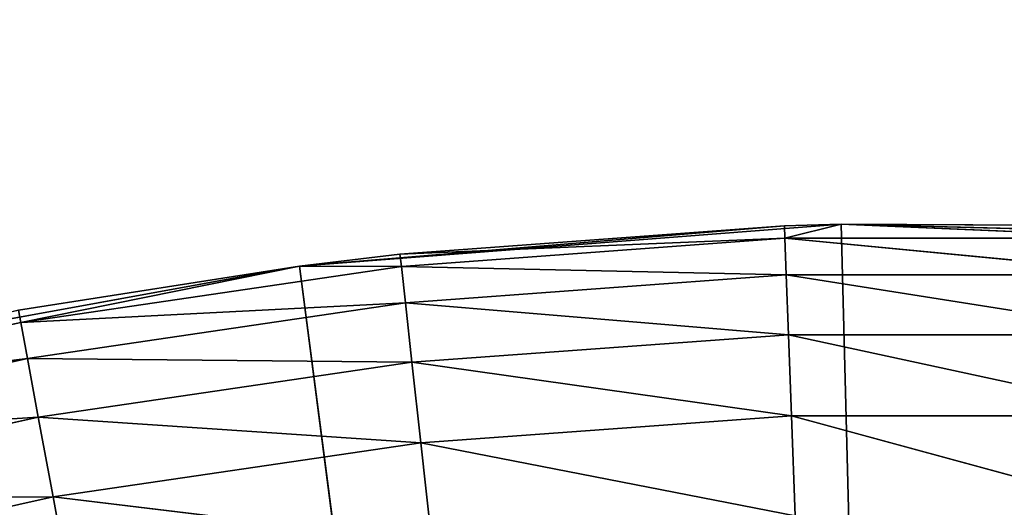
# Model space of a CAD drawing. Header units: centimetres. Extents: x 0.1 to 28.1, y 0.1 to 9.9.
# Tile 100 of 256: x 3.5264 to 3.6477, y 8.6227 to 8.6828. Entities that reach past the tile are written whole.
import ezdxf

# ---------------------------------------------------------------- set-up
doc = ezdxf.new("R2010")
doc.units = ezdxf.units.CM
doc.header["$LTSCALE"] = 2.54
doc.layers.get('0').update_dxf_attribs({"true_color": 0xff5454})

# ---------------------------------------------------------------- blocks, each defined once
blk = doc.blocks.new('P__ka na papier toaletowy COVUU.STL')
at = {"color": 0}
for p, q in [((3.62763, 8.65756, 22.15), (3.56091, 8.6524, 22.15)), ((3.62763, 8.65756, 22.15), (3.56091, 8.6524, 22.15)), ((3.62063, 8.65734, 22.55), (3.56091, 8.6524, 22.15)), ((3.62063, 8.65734, 22.55), (3.56091, 8.6524, 22.15)), ((3.57328, 8.65388, 22.55), (3.62063, 8.65734, 22.55)), ((3.57328, 8.65388, 22.55), (3.62063, 8.65734, 22.55)), ((3.62063, 8.65734, 22.55), (3.62763, 8.65756, 22.15)), ((3.62063, 8.65734, 22.55), (3.62763, 8.65756, 22.15)), ((3.62063, 8.65734, 22.55), (3.62763, 8.65756, 22.55)), ((3.62063, 8.65734, 22.55), (3.62763, 8.65756, 22.55)), ((3.62063, 8.65734, 22.55), (3.62069, 8.65582, 22.56736)), ((3.62063, 8.65734, 22.55), (3.62069, 8.65582, 22.56736)), ((3.62069, 8.65582, 22.56736), (3.62763, 8.65756, 22.55)), ((3.62069, 8.65582, 22.56736), (3.62763, 8.65756, 22.55)), ((3.62763, 8.65756, 22.15), (3.66811, 8.65734, 22.55)), ((3.69454, 8.65584, 22.15), (3.62763, 8.65756, 22.15)), ((3.62763, 8.65756, 22.55), (3.62763, 8.65756, 22.15)), ((3.62763, 8.65756, 22.55), (3.62763, 8.65756, 22.15)), ((3.62763, 8.65756, 22.55), (3.66811, 8.65734, 22.55)), ((3.62763, 8.65756, 22.15), (3.66811, 8.65734, 22.55)), ((3.69454, 8.65584, 22.15), (3.62763, 8.65756, 22.15)), ((3.64437, 8.00778, 22.15), (3.62763, 8.65756, 22.15)), ((3.64437, 8.00778, 22.15), (3.62763, 8.65756, 22.15)), ((3.62763, 8.65756, 22.55), (3.66811, 8.65734, 22.55)), ((3.62763, 8.65756, 22.55), (3.66805, 8.65582, 22.56736)), ((3.62763, 8.65756, 22.55), (3.66805, 8.65582, 22.56736)), ((3.62069, 8.65582, 22.56736), (3.57328, 8.65388, 22.55)), ((3.62069, 8.65582, 22.56736), (3.57328, 8.65388, 22.55)), ((3.62069, 8.65582, 22.56736), (3.57345, 8.65237, 22.56736)), ((3.62069, 8.65582, 22.56736), (3.57345, 8.65237, 22.56736)), ((3.62085, 8.65132, 22.5842), (3.62069, 8.65582, 22.56736)), ((3.62069, 8.65582, 22.56736), (3.66805, 8.65582, 22.56736)), ((3.62069, 8.65582, 22.56736), (3.66805, 8.65582, 22.56736)), ((3.62069, 8.65582, 22.56736), (3.66789, 8.65132, 22.5842)), ((3.62069, 8.65582, 22.56736), (3.66789, 8.65132, 22.5842)), ((3.62085, 8.65132, 22.5842), (3.62069, 8.65582, 22.56736)), ((3.56091, 8.6524, 22.55), (3.57328, 8.65388, 22.55)), ((3.57328, 8.65388, 22.55), (3.56091, 8.6524, 22.15)), ((3.57328, 8.65388, 22.55), (3.56091, 8.6524, 22.15)), ((3.56091, 8.6524, 22.55), (3.57328, 8.65388, 22.55)), ((3.57345, 8.65237, 22.56736), (3.57328, 8.65388, 22.55)), ((3.57345, 8.65237, 22.56736), (3.57328, 8.65388, 22.55)), ((3.56091, 8.6524, 22.15), (3.49507, 8.6404, 22.15)), ((3.56091, 8.6524, 22.15), (3.49507, 8.6404, 22.15)), ((3.56091, 8.6524, 22.15), (3.52631, 8.64696, 22.55)), ((3.52631, 8.64696, 22.55), (3.56091, 8.6524, 22.55)), ((3.56091, 8.6524, 22.15), (3.52631, 8.64696, 22.55)), ((3.52631, 8.64696, 22.55), (3.56091, 8.6524, 22.55)), ((3.52658, 8.64547, 22.56736), (3.56091, 8.6524, 22.55)), ((3.52658, 8.64547, 22.56736), (3.56091, 8.6524, 22.55)), ((3.52658, 8.64547, 22.56736), (3.57345, 8.65237, 22.56736)), ((3.52658, 8.64547, 22.56736), (3.57345, 8.65237, 22.56736)), ((3.56091, 8.6524, 22.15), (3.56091, 8.6524, 22.55)), ((3.56091, 8.6524, 22.15), (3.56091, 8.6524, 22.55)), ((3.56091, 8.6524, 22.15), (3.64437, 8.00778, 22.15)), ((3.56091, 8.6524, 22.15), (3.64437, 8.00778, 22.15)), ((3.56091, 8.6524, 22.55), (3.57345, 8.65237, 22.56736)), ((3.56091, 8.6524, 22.55), (3.57345, 8.65237, 22.56736)), ((3.57394, 8.64788, 22.5842), (3.57345, 8.65237, 22.56736)), ((3.62085, 8.65132, 22.5842), (3.57345, 8.65237, 22.56736)), ((3.57394, 8.64788, 22.5842), (3.57345, 8.65237, 22.56736)), ((3.62085, 8.65132, 22.5842), (3.57345, 8.65237, 22.56736)), ((3.62085, 8.65132, 22.5842), (3.57394, 8.64788, 22.5842)), ((3.62085, 8.65132, 22.5842), (3.57394, 8.64788, 22.5842)), ((3.62112, 8.64395, 22.6), (3.62085, 8.65132, 22.5842)), ((3.62085, 8.65132, 22.5842), (3.66789, 8.65132, 22.5842)), ((3.62085, 8.65132, 22.5842), (3.66789, 8.65132, 22.5842)), ((3.62085, 8.65132, 22.5842), (3.66762, 8.64395, 22.6)), ((3.62085, 8.65132, 22.5842), (3.66762, 8.64395, 22.6)), ((3.62112, 8.64395, 22.6), (3.62085, 8.65132, 22.5842)), ((3.52631, 8.64696, 22.55), (3.52658, 8.64547, 22.56736)), ((3.52631, 8.64696, 22.55), (3.52658, 8.64547, 22.56736)), ((3.52658, 8.64547, 22.56736), (3.57394, 8.64788, 22.5842)), ((3.52658, 8.64547, 22.56736), (3.57394, 8.64788, 22.5842)), ((3.5274, 8.64103, 22.5842), (3.57394, 8.64788, 22.5842)), ((3.5274, 8.64103, 22.5842), (3.57394, 8.64788, 22.5842)), ((3.57475, 8.64056, 22.6), (3.57394, 8.64788, 22.5842)), ((3.62112, 8.64395, 22.6), (3.57394, 8.64788, 22.5842)), ((3.57475, 8.64056, 22.6), (3.57394, 8.64788, 22.5842)), ((3.62112, 8.64395, 22.6), (3.57394, 8.64788, 22.5842)), ((3.52658, 8.64547, 22.56736), (3.48035, 8.63517, 22.56736)), ((3.52658, 8.64547, 22.56736), (3.48035, 8.63517, 22.56736)), ((3.5274, 8.64103, 22.5842), (3.52658, 8.64547, 22.56736)), ((3.5274, 8.64103, 22.5842), (3.52658, 8.64547, 22.56736)), ((3.62112, 8.64395, 22.6), (3.57475, 8.64056, 22.6)), ((3.62112, 8.64395, 22.6), (3.57475, 8.64056, 22.6)), ((3.62149, 8.63396, 22.61428), (3.62112, 8.64395, 22.6)), ((3.62112, 8.64395, 22.6), (3.66762, 8.64395, 22.6)), ((3.62112, 8.64395, 22.6), (3.66762, 8.64395, 22.6)), ((3.62112, 8.64395, 22.6), (3.66726, 8.63396, 22.61428)), ((3.62112, 8.64395, 22.6), (3.66726, 8.63396, 22.61428)), ((3.62149, 8.63396, 22.61428), (3.62112, 8.64395, 22.6)), ((3.5274, 8.64103, 22.5842), (3.48035, 8.63517, 22.56736)), ((3.5274, 8.64103, 22.5842), (3.48035, 8.63517, 22.56736)), ((3.5274, 8.64103, 22.5842), (3.48149, 8.63081, 22.5842)), ((3.5274, 8.64103, 22.5842), (3.48149, 8.63081, 22.5842)), ((3.52874, 8.63379, 22.6), (3.5274, 8.64103, 22.5842)), ((3.5274, 8.64103, 22.5842), (3.57475, 8.64056, 22.6)), ((3.5274, 8.64103, 22.5842), (3.57475, 8.64056, 22.6)), ((3.52874, 8.63379, 22.6), (3.5274, 8.64103, 22.5842)), ((3.52874, 8.63379, 22.6), (3.57475, 8.64056, 22.6)), ((3.52874, 8.63379, 22.6), (3.57475, 8.64056, 22.6)), ((3.57584, 8.63062, 22.61428), (3.57475, 8.64056, 22.6)), ((3.62149, 8.63396, 22.61428), (3.57475, 8.64056, 22.6)), ((3.57584, 8.63062, 22.61428), (3.57475, 8.64056, 22.6)), ((3.62149, 8.63396, 22.61428), (3.57475, 8.64056, 22.6)), ((3.52874, 8.63379, 22.6), (3.48149, 8.63081, 22.5842)), ((3.52874, 8.63379, 22.6), (3.48149, 8.63081, 22.5842)), ((3.52874, 8.63379, 22.6), (3.48335, 8.62368, 22.6)), ((3.52874, 8.63379, 22.6), (3.48335, 8.62368, 22.6)), ((3.53056, 8.62396, 22.61428), (3.52874, 8.63379, 22.6)), ((3.52874, 8.63379, 22.6), (3.57584, 8.63062, 22.61428)), ((3.52874, 8.63379, 22.6), (3.57584, 8.63062, 22.61428)), ((3.53056, 8.62396, 22.61428), (3.52874, 8.63379, 22.6)), ((3.62149, 8.63396, 22.61428), (3.57584, 8.63062, 22.61428)), ((3.62149, 8.63396, 22.61428), (3.57584, 8.63062, 22.61428)), ((3.62194, 8.62164, 22.62661), (3.62149, 8.63396, 22.61428)), ((3.62149, 8.63396, 22.61428), (3.66726, 8.63396, 22.61428)), ((3.62149, 8.63396, 22.61428), (3.66726, 8.63396, 22.61428)), ((3.62149, 8.63396, 22.61428), (3.66681, 8.62164, 22.62661)), ((3.62149, 8.63396, 22.61428), (3.66681, 8.62164, 22.62661)), ((3.62194, 8.62164, 22.62661), (3.62149, 8.63396, 22.61428)), ((3.53056, 8.62396, 22.61428), (3.57584, 8.63062, 22.61428)), ((3.53056, 8.62396, 22.61428), (3.57584, 8.63062, 22.61428)), ((3.57719, 8.61837, 22.62661), (3.57584, 8.63062, 22.61428)), ((3.62194, 8.62164, 22.62661), (3.57584, 8.63062, 22.61428)), ((3.57719, 8.61837, 22.62661), (3.57584, 8.63062, 22.61428)), ((3.62194, 8.62164, 22.62661), (3.57584, 8.63062, 22.61428)), ((3.53056, 8.62396, 22.61428), (3.48335, 8.62368, 22.6)), ((3.53056, 8.62396, 22.61428), (3.48335, 8.62368, 22.6)), ((3.53056, 8.62396, 22.61428), (3.48588, 8.61401, 22.61428)), ((3.53056, 8.62396, 22.61428), (3.48588, 8.61401, 22.61428)), ((3.5328, 8.61184, 22.62661), (3.53056, 8.62396, 22.61428)), ((3.53056, 8.62396, 22.61428), (3.57719, 8.61837, 22.62661)), ((3.53056, 8.62396, 22.61428), (3.57719, 8.61837, 22.62661)), ((3.5328, 8.61184, 22.62661), (3.53056, 8.62396, 22.61428))]:
    blk.add_line(p, q, dxfattribs=at)
mesh = blk.add_polyface(dxfattribs=at)
corners = [(24.46937, 8.31088, 22.05), (24.4194, 8.27589, 22.05), (0.64437, 9.85778, 22.05)]
mesh.append_faces([[corners[k] for k in face] for face in [(0, 1, 2)]], dxfattribs={"color": 0})
mesh = blk.add_polyface(dxfattribs=at)
corners = [(24.4194, 8.27589, 22.05), (24.37626, 8.23275, 22.05), (0.64437, 9.85778, 22.05)]
mesh.append_faces([[corners[k] for k in face] for face in [(0, 1, 2)]], dxfattribs={"color": 0})
mesh = blk.add_polyface(dxfattribs=at)
corners = [(24.37626, 8.23275, 22.05), (24.34126, 8.18278, 22.05), (0.64437, 9.85778, 22.05)]
mesh.append_faces([[corners[k] for k in face] for face in [(0, 1, 2)]], dxfattribs={"color": 0})
mesh = blk.add_polyface(dxfattribs=at)
corners = [(24.34126, 8.18278, 22.05), (24.31548, 8.12748, 22.05), (0.64437, 9.85778, 22.05)]
mesh.append_faces([[corners[k] for k in face] for face in [(0, 1, 2)]], dxfattribs={"color": 0})
mesh = blk.add_polyface(dxfattribs=at)
corners = [(3.64437, 8.35778, 22.05), (3.58359, 8.35246, 22.05), (0.64437, 9.85778, 22.05)]
mesh.append_faces([[corners[k] for k in face] for face in [(0, 1, 2)]], dxfattribs={"color": 0})
mesh = blk.add_polyface(dxfattribs=at)
corners = [(27.64437, 9.85778, 22.05), (24.58359, 8.35246, 22.05), (0.64437, 9.85778, 22.05)]
mesh.append_faces([[corners[k] for k in face] for face in [(0, 1, 2)]], dxfattribs={"color": 0})
mesh = blk.add_polyface(dxfattribs=at)
corners = [(24.58359, 8.35246, 22.05), (24.52466, 8.33667, 22.05), (0.64437, 9.85778, 22.05)]
mesh.append_faces([[corners[k] for k in face] for face in [(0, 1, 2)]], dxfattribs={"color": 0})
mesh = blk.add_polyface(dxfattribs=at)
corners = [(24.52466, 8.33667, 22.05), (24.46937, 8.31088, 22.05), (0.64437, 9.85778, 22.05)]
mesh.append_faces([[corners[k] for k in face] for face in [(0, 1, 2)]], dxfattribs={"color": 0})
mesh = blk.add_polyface(dxfattribs=at)
corners = [(3.58359, 8.35246, 22.05), (3.52466, 8.33667, 22.05), (0.64437, 9.85778, 22.05)]
mesh.append_faces([[corners[k] for k in face] for face in [(0, 1, 2)]], dxfattribs={"color": 0})
mesh = blk.add_polyface(dxfattribs=at)
corners = [(24.31548, 8.12748, 22.05), (3.76408, 8.33667, 22.05), (0.64437, 9.85778, 22.05)]
mesh.append_faces([[corners[k] for k in face] for face in [(0, 1, 2)]], dxfattribs={"color": 0})
mesh = blk.add_polyface(dxfattribs=at)
corners = [(3.76408, 8.33667, 22.05), (3.70515, 8.35246, 22.05), (0.64437, 9.85778, 22.05)]
mesh.append_faces([[corners[k] for k in face] for face in [(0, 1, 2)]], dxfattribs={"color": 0})
mesh = blk.add_polyface(dxfattribs=at)
corners = [(3.70515, 8.35246, 22.05), (3.64437, 8.35778, 22.05), (0.64437, 9.85778, 22.05)]
mesh.append_faces([[corners[k] for k in face] for face in [(0, 1, 2)]], dxfattribs={"color": 0})
mesh = blk.add_polyface(dxfattribs=at)
corners = [(24.37626, 8.23275, 22.15), (0.64437, 9.85778, 22.15), (24.34126, 8.18278, 22.15)]
mesh.append_faces([[corners[k] for k in face] for face in [(0, 1, 2)]], dxfattribs={"color": 0})
mesh = blk.add_polyface(dxfattribs=at)
corners = [(3.58359, 8.35246, 22.15), (0.64437, 9.85778, 22.15), (3.52466, 8.33667, 22.15)]
mesh.append_faces([[corners[k] for k in face] for face in [(0, 1, 2)]], dxfattribs={"color": 0})
mesh = blk.add_polyface(dxfattribs=at)
corners = [(3.64437, 8.35778, 22.15), (0.64437, 9.85778, 22.15), (3.58359, 8.35246, 22.15)]
mesh.append_faces([[corners[k] for k in face] for face in [(0, 1, 2)]], dxfattribs={"color": 0})
mesh = blk.add_polyface(dxfattribs=at)
corners = [(24.4194, 8.27589, 22.15), (0.64437, 9.85778, 22.15), (24.37626, 8.23275, 22.15)]
mesh.append_faces([[corners[k] for k in face] for face in [(0, 1, 2)]], dxfattribs={"color": 0})
mesh = blk.add_polyface(dxfattribs=at)
corners = [(24.46937, 8.31088, 22.15), (0.64437, 9.85778, 22.15), (24.4194, 8.27589, 22.15)]
mesh.append_faces([[corners[k] for k in face] for face in [(0, 1, 2)]], dxfattribs={"color": 0})
mesh = blk.add_polyface(dxfattribs=at)
corners = [(27.64437, 9.85778, 22.15), (0.64437, 9.85778, 22.15), (24.46937, 8.31088, 22.15)]
mesh.append_faces([[corners[k] for k in face] for face in [(0, 1, 2)]], dxfattribs={"color": 0})
mesh = blk.add_polyface(dxfattribs=at)
corners = [(24.29969, 8.06855, 22.15), (0.64437, 9.85778, 22.15), (3.64437, 8.35778, 22.15)]
mesh.append_faces([[corners[k] for k in face] for face in [(0, 1, 2)]], dxfattribs={"color": 0})
mesh = blk.add_polyface(dxfattribs=at)
corners = [(24.31548, 8.12748, 22.15), (0.64437, 9.85778, 22.15), (24.29969, 8.06855, 22.15)]
mesh.append_faces([[corners[k] for k in face] for face in [(0, 1, 2)]], dxfattribs={"color": 0})
mesh = blk.add_polyface(dxfattribs=at)
corners = [(24.34126, 8.18278, 22.15), (0.64437, 9.85778, 22.15), (24.31548, 8.12748, 22.15)]
mesh.append_faces([[corners[k] for k in face] for face in [(0, 1, 2)]], dxfattribs={"color": 0})
mesh = blk.add_polyface(dxfattribs=at)
corners = [(27.64437, 0.05778, 34.05), (0.64437, 9.85778, 34.05), (27.64437, 9.85778, 34.05)]
mesh.append_faces([[corners[k] for k in face] for face in [(0, 1, 2)]], dxfattribs={"color": 0})
mesh = blk.add_polyface(dxfattribs=at)
corners = [(27.64437, 0.05778, 34.05), (0.64437, 0.05778, 34.05), (0.64437, 9.85778, 34.05)]
mesh.append_faces([[corners[k] for k in face] for face in [(0, 1, 2)]], dxfattribs={"color": 0})
mesh = blk.add_polyface(dxfattribs=at)
corners = [(27.64437, 9.85778, 34.25), (0.64437, 0.05778, 34.25), (27.64437, 0.05778, 34.25)]
mesh.append_faces([[corners[k] for k in face] for face in [(0, 1, 2)]], dxfattribs={"color": 0})
mesh = blk.add_polyface(dxfattribs=at)
corners = [(27.64437, 9.85778, 34.25), (0.64437, 9.85778, 34.25), (0.64437, 0.05778, 34.25)]
mesh.append_faces([[corners[k] for k in face] for face in [(0, 1, 2)]], dxfattribs={"color": 0})
mesh = blk.add_polyface(dxfattribs=at)
corners = [(3.62063, 8.65734, 22.55), (3.62763, 8.65756, 22.15), (3.56091, 8.6524, 22.15)]
mesh.append_faces([[corners[k] for k in face] for face in [(0, 1, 2)]], dxfattribs={"color": 0})
mesh = blk.add_polyface(dxfattribs=at)
corners = [(3.64437, 8.00778, 22.15), (3.56091, 8.6524, 22.15), (3.62763, 8.65756, 22.15)]
mesh.append_faces([[corners[k] for k in face] for face in [(0, 1, 2)]], dxfattribs={"color": 0})
mesh = blk.add_polyface(dxfattribs=at)
corners = [(3.62063, 8.65734, 22.55), (3.56091, 8.6524, 22.15), (3.57328, 8.65388, 22.55)]
mesh.append_faces([[corners[k] for k in face] for face in [(0, 1, 2)]], dxfattribs={"color": 0})
mesh = blk.add_polyface(dxfattribs=at)
corners = [(3.62069, 8.65582, 22.56736), (3.62063, 8.65734, 22.55), (3.57328, 8.65388, 22.55)]
mesh.append_faces([[corners[k] for k in face] for face in [(0, 1, 2)]], dxfattribs={"color": 0})
mesh = blk.add_polyface(dxfattribs=at)
corners = [(3.62763, 8.65756, 22.55), (3.62763, 8.65756, 22.15), (3.62063, 8.65734, 22.55)]
mesh.append_faces([[corners[k] for k in face] for face in [(0, 1, 2)]], dxfattribs={"color": 0})
mesh = blk.add_polyface(dxfattribs=at)
corners = [(3.62069, 8.65582, 22.56736), (3.62763, 8.65756, 22.55), (3.62063, 8.65734, 22.55)]
mesh.append_faces([[corners[k] for k in face] for face in [(0, 1, 2)]], dxfattribs={"color": 0})
mesh = blk.add_polyface(dxfattribs=at)
corners = [(3.66805, 8.65582, 22.56736), (3.62763, 8.65756, 22.55), (3.62069, 8.65582, 22.56736)]
mesh.append_faces([[corners[k] for k in face] for face in [(0, 1, 2)]], dxfattribs={"color": 0})
mesh = blk.add_polyface(dxfattribs=at)
corners = [(3.66811, 8.65734, 22.55), (3.69454, 8.65584, 22.15), (3.62763, 8.65756, 22.15)]
mesh.append_faces([[corners[k] for k in face] for face in [(0, 1, 2)]], dxfattribs={"color": 0})
mesh = blk.add_polyface(dxfattribs=at)
corners = [(3.66811, 8.65734, 22.55), (3.62763, 8.65756, 22.15), (3.62763, 8.65756, 22.55)]
mesh.append_faces([[corners[k] for k in face] for face in [(0, 1, 2)]], dxfattribs={"color": 0})
mesh = blk.add_polyface(dxfattribs=at)
corners = [(3.69454, 8.65584, 22.15), (3.64437, 8.00778, 22.15), (3.62763, 8.65756, 22.15)]
mesh.append_faces([[corners[k] for k in face] for face in [(0, 1, 2)]], dxfattribs={"color": 0})
mesh = blk.add_polyface(dxfattribs=at)
corners = [(3.66805, 8.65582, 22.56736), (3.66811, 8.65734, 22.55), (3.62763, 8.65756, 22.55)]
mesh.append_faces([[corners[k] for k in face] for face in [(0, 1, 2)]], dxfattribs={"color": 0})
mesh = blk.add_polyface(dxfattribs=at)
corners = [(3.62069, 8.65582, 22.56736), (3.57328, 8.65388, 22.55), (3.57345, 8.65237, 22.56736)]
mesh.append_faces([[corners[k] for k in face] for face in [(0, 1, 2)]], dxfattribs={"color": 0})
mesh = blk.add_polyface(dxfattribs=at)
corners = [(3.62085, 8.65132, 22.5842), (3.62069, 8.65582, 22.56736), (3.57345, 8.65237, 22.56736)]
mesh.append_faces([[corners[k] for k in face] for face in [(0, 1, 2)]], dxfattribs={"color": 0})
mesh = blk.add_polyface(dxfattribs=at)
corners = [(3.66789, 8.65132, 22.5842), (3.66805, 8.65582, 22.56736), (3.62069, 8.65582, 22.56736)]
mesh.append_faces([[corners[k] for k in face] for face in [(0, 1, 2)]], dxfattribs={"color": 0})
mesh = blk.add_polyface(dxfattribs=at)
corners = [(3.66789, 8.65132, 22.5842), (3.62069, 8.65582, 22.56736), (3.62085, 8.65132, 22.5842)]
mesh.append_faces([[corners[k] for k in face] for face in [(0, 1, 2)]], dxfattribs={"color": 0})
mesh = blk.add_polyface(dxfattribs=at)
corners = [(3.7609, 8.64724, 22.15), (3.64437, 8.00778, 22.15), (3.69454, 8.65584, 22.15)]
mesh.append_faces([[corners[k] for k in face] for face in [(0, 1, 2)]], dxfattribs={"color": 0})
mesh = blk.add_polyface(dxfattribs=at)
corners = [(3.57328, 8.65388, 22.55), (3.56091, 8.6524, 22.15), (3.56091, 8.6524, 22.55)]
mesh.append_faces([[corners[k] for k in face] for face in [(0, 1, 2)]], dxfattribs={"color": 0})
mesh = blk.add_polyface(dxfattribs=at)
corners = [(3.57345, 8.65237, 22.56736), (3.57328, 8.65388, 22.55), (3.56091, 8.6524, 22.55)]
mesh.append_faces([[corners[k] for k in face] for face in [(0, 1, 2)]], dxfattribs={"color": 0})
mesh = blk.add_polyface(dxfattribs=at)
corners = [(3.52631, 8.64696, 22.55), (3.56091, 8.6524, 22.15), (3.49507, 8.6404, 22.15)]
mesh.append_faces([[corners[k] for k in face] for face in [(0, 1, 2)]], dxfattribs={"color": 0})
mesh = blk.add_polyface(dxfattribs=at)
corners = [(3.64437, 8.00778, 22.15), (3.49507, 8.6404, 22.15), (3.56091, 8.6524, 22.15)]
mesh.append_faces([[corners[k] for k in face] for face in [(0, 1, 2)]], dxfattribs={"color": 0})
mesh = blk.add_polyface(dxfattribs=at)
corners = [(3.56091, 8.6524, 22.55), (3.56091, 8.6524, 22.15), (3.52631, 8.64696, 22.55)]
mesh.append_faces([[corners[k] for k in face] for face in [(0, 1, 2)]], dxfattribs={"color": 0})
mesh = blk.add_polyface(dxfattribs=at)
corners = [(3.52658, 8.64547, 22.56736), (3.56091, 8.6524, 22.55), (3.52631, 8.64696, 22.55)]
mesh.append_faces([[corners[k] for k in face] for face in [(0, 1, 2)]], dxfattribs={"color": 0})
mesh = blk.add_polyface(dxfattribs=at)
corners = [(3.57345, 8.65237, 22.56736), (3.56091, 8.6524, 22.55), (3.52658, 8.64547, 22.56736)]
mesh.append_faces([[corners[k] for k in face] for face in [(0, 1, 2)]], dxfattribs={"color": 0})
mesh = blk.add_polyface(dxfattribs=at)
corners = [(3.57394, 8.64788, 22.5842), (3.57345, 8.65237, 22.56736), (3.52658, 8.64547, 22.56736)]
mesh.append_faces([[corners[k] for k in face] for face in [(0, 1, 2)]], dxfattribs={"color": 0})
mesh = blk.add_polyface(dxfattribs=at)
corners = [(3.62085, 8.65132, 22.5842), (3.57345, 8.65237, 22.56736), (3.57394, 8.64788, 22.5842)]
mesh.append_faces([[corners[k] for k in face] for face in [(0, 1, 2)]], dxfattribs={"color": 0})
mesh = blk.add_polyface(dxfattribs=at)
corners = [(3.62112, 8.64395, 22.6), (3.62085, 8.65132, 22.5842), (3.57394, 8.64788, 22.5842)]
mesh.append_faces([[corners[k] for k in face] for face in [(0, 1, 2)]], dxfattribs={"color": 0})
mesh = blk.add_polyface(dxfattribs=at)
corners = [(3.66762, 8.64395, 22.6), (3.66789, 8.65132, 22.5842), (3.62085, 8.65132, 22.5842)]
mesh.append_faces([[corners[k] for k in face] for face in [(0, 1, 2)]], dxfattribs={"color": 0})
mesh = blk.add_polyface(dxfattribs=at)
corners = [(3.66762, 8.64395, 22.6), (3.62085, 8.65132, 22.5842), (3.62112, 8.64395, 22.6)]
mesh.append_faces([[corners[k] for k in face] for face in [(0, 1, 2)]], dxfattribs={"color": 0})
mesh = blk.add_polyface(dxfattribs=at)
corners = [(3.52658, 8.64547, 22.56736), (3.52631, 8.64696, 22.55), (3.48035, 8.63517, 22.56736)]
mesh.append_faces([[corners[k] for k in face] for face in [(0, 1, 2)]], dxfattribs={"color": 0})
mesh = blk.add_polyface(dxfattribs=at)
corners = [(3.57394, 8.64788, 22.5842), (3.52658, 8.64547, 22.56736), (3.5274, 8.64103, 22.5842)]
mesh.append_faces([[corners[k] for k in face] for face in [(0, 1, 2)]], dxfattribs={"color": 0})
mesh = blk.add_polyface(dxfattribs=at)
corners = [(3.57475, 8.64056, 22.6), (3.57394, 8.64788, 22.5842), (3.5274, 8.64103, 22.5842)]
mesh.append_faces([[corners[k] for k in face] for face in [(0, 1, 2)]], dxfattribs={"color": 0})
mesh = blk.add_polyface(dxfattribs=at)
corners = [(3.62112, 8.64395, 22.6), (3.57394, 8.64788, 22.5842), (3.57475, 8.64056, 22.6)]
mesh.append_faces([[corners[k] for k in face] for face in [(0, 1, 2)]], dxfattribs={"color": 0})
mesh = blk.add_polyface(dxfattribs=at)
corners = [(3.82604, 8.63187, 22.15), (3.64437, 8.00778, 22.15), (3.7609, 8.64724, 22.15)]
mesh.append_faces([[corners[k] for k in face] for face in [(0, 1, 2)]], dxfattribs={"color": 0})
mesh = blk.add_polyface(dxfattribs=at)
corners = [(3.5274, 8.64103, 22.5842), (3.52658, 8.64547, 22.56736), (3.48035, 8.63517, 22.56736)]
mesh.append_faces([[corners[k] for k in face] for face in [(0, 1, 2)]], dxfattribs={"color": 0})
mesh = blk.add_polyface(dxfattribs=at)
corners = [(3.62149, 8.63396, 22.61428), (3.62112, 8.64395, 22.6), (3.57475, 8.64056, 22.6)]
mesh.append_faces([[corners[k] for k in face] for face in [(0, 1, 2)]], dxfattribs={"color": 0})
mesh = blk.add_polyface(dxfattribs=at)
corners = [(3.66726, 8.63396, 22.61428), (3.66762, 8.64395, 22.6), (3.62112, 8.64395, 22.6)]
mesh.append_faces([[corners[k] for k in face] for face in [(0, 1, 2)]], dxfattribs={"color": 0})
mesh = blk.add_polyface(dxfattribs=at)
corners = [(3.66726, 8.63396, 22.61428), (3.62112, 8.64395, 22.6), (3.62149, 8.63396, 22.61428)]
mesh.append_faces([[corners[k] for k in face] for face in [(0, 1, 2)]], dxfattribs={"color": 0})
mesh = blk.add_polyface(dxfattribs=at)
corners = [(3.5274, 8.64103, 22.5842), (3.48035, 8.63517, 22.56736), (3.48149, 8.63081, 22.5842)]
mesh.append_faces([[corners[k] for k in face] for face in [(0, 1, 2)]], dxfattribs={"color": 0})
mesh = blk.add_polyface(dxfattribs=at)
corners = [(3.52874, 8.63379, 22.6), (3.5274, 8.64103, 22.5842), (3.48149, 8.63081, 22.5842)]
mesh.append_faces([[corners[k] for k in face] for face in [(0, 1, 2)]], dxfattribs={"color": 0})
mesh = blk.add_polyface(dxfattribs=at)
corners = [(3.57475, 8.64056, 22.6), (3.5274, 8.64103, 22.5842), (3.52874, 8.63379, 22.6)]
mesh.append_faces([[corners[k] for k in face] for face in [(0, 1, 2)]], dxfattribs={"color": 0})
mesh = blk.add_polyface(dxfattribs=at)
corners = [(3.64437, 8.00778, 22.15), (3.43082, 8.62169, 22.15), (3.49507, 8.6404, 22.15)]
mesh.append_faces([[corners[k] for k in face] for face in [(0, 1, 2)]], dxfattribs={"color": 0})
mesh = blk.add_polyface(dxfattribs=at)
corners = [(3.57584, 8.63062, 22.61428), (3.57475, 8.64056, 22.6), (3.52874, 8.63379, 22.6)]
mesh.append_faces([[corners[k] for k in face] for face in [(0, 1, 2)]], dxfattribs={"color": 0})
mesh = blk.add_polyface(dxfattribs=at)
corners = [(3.62149, 8.63396, 22.61428), (3.57475, 8.64056, 22.6), (3.57584, 8.63062, 22.61428)]
mesh.append_faces([[corners[k] for k in face] for face in [(0, 1, 2)]], dxfattribs={"color": 0})
mesh = blk.add_polyface(dxfattribs=at)
corners = [(3.52874, 8.63379, 22.6), (3.48149, 8.63081, 22.5842), (3.48335, 8.62368, 22.6)]
mesh.append_faces([[corners[k] for k in face] for face in [(0, 1, 2)]], dxfattribs={"color": 0})
mesh = blk.add_polyface(dxfattribs=at)
corners = [(3.53056, 8.62396, 22.61428), (3.52874, 8.63379, 22.6), (3.48335, 8.62368, 22.6)]
mesh.append_faces([[corners[k] for k in face] for face in [(0, 1, 2)]], dxfattribs={"color": 0})
mesh = blk.add_polyface(dxfattribs=at)
corners = [(3.57584, 8.63062, 22.61428), (3.52874, 8.63379, 22.6), (3.53056, 8.62396, 22.61428)]
mesh.append_faces([[corners[k] for k in face] for face in [(0, 1, 2)]], dxfattribs={"color": 0})
mesh = blk.add_polyface(dxfattribs=at)
corners = [(3.62194, 8.62164, 22.62661), (3.62149, 8.63396, 22.61428), (3.57584, 8.63062, 22.61428)]
mesh.append_faces([[corners[k] for k in face] for face in [(0, 1, 2)]], dxfattribs={"color": 0})
mesh = blk.add_polyface(dxfattribs=at)
corners = [(3.66681, 8.62164, 22.62661), (3.66726, 8.63396, 22.61428), (3.62149, 8.63396, 22.61428)]
mesh.append_faces([[corners[k] for k in face] for face in [(0, 1, 2)]], dxfattribs={"color": 0})
mesh = blk.add_polyface(dxfattribs=at)
corners = [(3.66681, 8.62164, 22.62661), (3.62149, 8.63396, 22.61428), (3.62194, 8.62164, 22.62661)]
mesh.append_faces([[corners[k] for k in face] for face in [(0, 1, 2)]], dxfattribs={"color": 0})
mesh = blk.add_polyface(dxfattribs=at)
corners = [(3.88924, 8.60989, 22.15), (3.64437, 8.00778, 22.15), (3.82604, 8.63187, 22.15)]
mesh.append_faces([[corners[k] for k in face] for face in [(0, 1, 2)]], dxfattribs={"color": 0})
mesh = blk.add_polyface(dxfattribs=at)
corners = [(3.57719, 8.61837, 22.62661), (3.57584, 8.63062, 22.61428), (3.53056, 8.62396, 22.61428)]
mesh.append_faces([[corners[k] for k in face] for face in [(0, 1, 2)]], dxfattribs={"color": 0})
mesh = blk.add_polyface(dxfattribs=at)
corners = [(3.62194, 8.62164, 22.62661), (3.57584, 8.63062, 22.61428), (3.57719, 8.61837, 22.62661)]
mesh.append_faces([[corners[k] for k in face] for face in [(0, 1, 2)]], dxfattribs={"color": 0})
mesh = blk.add_polyface(dxfattribs=at)
corners = [(3.53056, 8.62396, 22.61428), (3.48335, 8.62368, 22.6), (3.48588, 8.61401, 22.61428)]
mesh.append_faces([[corners[k] for k in face] for face in [(0, 1, 2)]], dxfattribs={"color": 0})
mesh = blk.add_polyface(dxfattribs=at)
corners = [(3.5328, 8.61184, 22.62661), (3.53056, 8.62396, 22.61428), (3.48588, 8.61401, 22.61428)]
mesh.append_faces([[corners[k] for k in face] for face in [(0, 1, 2)]], dxfattribs={"color": 0})
mesh = blk.add_polyface(dxfattribs=at)
corners = [(3.57719, 8.61837, 22.62661), (3.53056, 8.62396, 22.61428), (3.5328, 8.61184, 22.62661)]
mesh.append_faces([[corners[k] for k in face] for face in [(0, 1, 2)]], dxfattribs={"color": 0})

msp = doc.modelspace()

# ---------------------------------------------------------------- block references
at = {"color": 0}
msp.add_blockref('P__ka na papier toaletowy COVUU.STL', (0, 0), dxfattribs=at)

doc.saveas('drawing.dxf')
